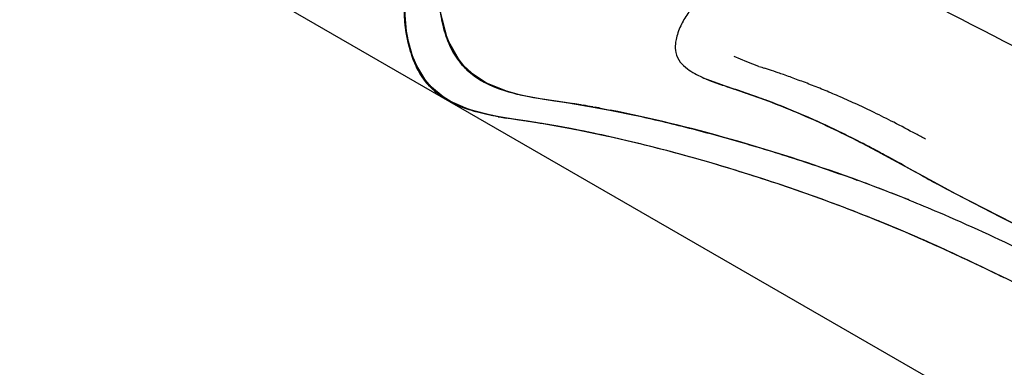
# Model space of a CAD drawing. Header units: inches. Extents: x 3 to 177, y 3 to 114.
# Tile 36 of 95: x 155.1228 to 155.284, y 69.9665 to 70.0235. Entities that reach past the tile are written whole.
import ezdxf

# ---------------------------------------------------------------- set-up
doc = ezdxf.new("R2010")
doc.units = ezdxf.units.IN
doc.header["$LTSCALE"] = 9.973333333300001
doc.header["$MEASUREMENT"] = 0
doc.linetypes.add('DOT', pattern=[0.2, 0.1, -0.1])
doc.layers.get('0').update_dxf_attribs({"linetype": 'CONTINUOUS'})
doc.layers.add('05_ALL_CURVES', color=7, linetype='CONTINUOUS')

msp = doc.modelspace()

# ---------------------------------------------------------------- linework, layer by layer
at = {"color": 7, "linetype": 'Continuous'}
for p, q in [((155.2418321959, 70.0165360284), (155.2397589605, 70.0174109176)), ((155.2438467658, 70.0158197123), (155.2418321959, 70.0165360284)), ((155.2455626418, 70.0152457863), (155.2447248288, 70.0155248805)), ((155.2347081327, 70.013957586), (155.2382790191, 70.0126051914)), ((155.2352176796, 70.0137375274), (155.2448370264, 70.0103234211)), ((155.2146816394, 70.0095098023), (155.2150265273, 70.0094514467)), ((155.2010996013, 70.0075652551), (155.1979983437, 70.0082344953)), ((155.216616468, 70.009174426), (155.2170159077, 70.009102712)), ((155.2177795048, 70.0089631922), (155.2181350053, 70.00889713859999)), ((155.2068586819, 70.0066624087), (155.2021710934, 70.0073813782)), ((155.2055228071, 70.0068687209), (155.2024896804, 70.0073296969)), ((155.2080088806, 70.0064782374), (155.2072927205, 70.0065936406)), ((155.2098224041, 70.0061747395), (155.2092291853, 70.00627584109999)), ((155.211471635, 70.0058839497), (155.2108276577, 70.0059992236)), ((155.211767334, 70.0058302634), (155.211471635, 70.0058839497)), ((155.2122117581, 70.0057486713), (155.211767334, 70.0058302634)), ((155.2126778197, 70.0056619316), (155.2122117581, 70.0057486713)), ((155.2132230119, 70.0055589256), (155.2126778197, 70.0056619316)), ((155.2139174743, 70.0054252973), (155.2137473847, 70.0054582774)), ((155.2194195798, 70.0042717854), (155.2191045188, 70.0043421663)), ((155.2607527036, 70.0032165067), (155.2662754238, 70.0002718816)), ((155.2637006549, 70.0016650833), (155.2704410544, 69.9979805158)), ((155.2670335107, 69.9998570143), (155.2677456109, 69.9994637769)), ((155.2677456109, 69.9994637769), (155.2699475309, 69.9982518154)), ((155.2677460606, 69.99946576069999), (155.2717799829, 69.9972434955)), ((155.2686252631, 69.9989817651), (155.2708808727, 69.9977381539)), ((155.2699475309, 69.9982518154), (155.274503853, 69.9957582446)), ((155.2717799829, 69.9972434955), (155.2760776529, 69.9949127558)), ((155.2730280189, 69.9965597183), (155.2733374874, 69.9963908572)), ((155.274503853, 69.9957582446), (155.2833555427, 69.99115838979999)), ((155.2760776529, 69.9949127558), (155.2879092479, 69.9888783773)), ((155.268455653, 69.9938902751), (155.2682559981, 69.9939707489)), ((155.2833555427, 69.99115838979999), (155.2942079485, 69.9857297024))]:
    msp.add_line(p, q, dxfattribs=at)
for points in [[(155.2045230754, 70.0070185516), (155.2003014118, 70.0077149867), (155.1963457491, 70.0087195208), (155.192729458, 70.0103267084), (155.1896201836, 70.01287437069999), (155.1873239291, 70.0167139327), (155.1861636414, 70.020873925), (155.1857571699, 70.0255172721), (155.1863485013, 70.0296258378), (155.1879567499, 70.0326969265)], [(155.1913765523, 70.029896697), (155.1915957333, 70.0249119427), (155.1927624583, 70.020264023), (155.194982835, 70.0163285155), (155.1978166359, 70.01383876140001), (155.2011196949, 70.0122121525), (155.2047332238, 70.0111670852)], [(155.2026441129, 70.0117036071), (155.1992155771, 70.0130402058), (155.1960960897, 70.0151615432), (155.1937395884, 70.0181345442), (155.1922717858, 70.0217585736), (155.1914780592, 70.0258121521), (155.1913889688, 70.0300226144)], [(155.2088133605, 70.00634564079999), (155.2012149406, 70.00754515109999), (155.1974567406, 70.0083800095), (155.1940448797, 70.0096306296), (155.1909248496, 70.0116007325), (155.1884482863, 70.0144518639), (155.1867835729, 70.0182677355), (155.1859000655, 70.022705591), (155.1858590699, 70.0271667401)], [(155.2047332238, 70.0111670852), (155.2086191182, 70.0104556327), (155.2126339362, 70.0098441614), (155.2170362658, 70.0090990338), (155.2217687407, 70.0081812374)], [(155.2191045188, 70.0043421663), (155.2138984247, 70.0054289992), (155.2088133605, 70.00634564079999)]]:
    msp.add_lwpolyline(points, dxfattribs=at)
for centre, radius, start, end in [((155.3014595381, 70.18594615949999), 0.1796169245, 251.2914954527, 251.5869558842), ((155.1949047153, 69.8632771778), 0.1601895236, 71.0232564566, 71.5644663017), ((155.2003504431, 69.8792762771), 0.1432891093, 70.6396341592, 71.0021035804), ((155.2013284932, 69.8820469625), 0.1403508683, 69.7095930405, 70.641364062), ((155.330981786, 70.2871461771), 0.2897698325, 251.3419961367, 251.6534577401), ((155.2024712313, 69.8851409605), 0.1370525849, 68.68019486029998, 69.7091312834), ((155.2031329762, 69.8868437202), 0.1352257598, 67.5905040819, 68.6790851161), ((155.1883903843, 69.8574297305), 0.1629867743, 70.7183305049, 71.6237859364), ((155.1954561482, 69.877977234), 0.1412586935, 70.1168655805, 70.67143420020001), ((155.2029960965, 69.8865231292), 0.1355743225, 66.4488665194, 67.5886758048), ((155.1796215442, 69.801187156), 0.2112523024, 80.4468102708, 80.8081493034), ((155.1817328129, 69.8136633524), 0.1985987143, 79.8835749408, 80.3491848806), ((155.1962866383, 69.88027253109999), 0.138817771, 69.4453285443, 70.1170084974), ((155.1973033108, 69.8829779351), 0.1359276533, 67.3592711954, 69.5311162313), ((155.1971724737, 69.8826323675), 0.1362971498, 68.0820294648, 69.4457069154), ((155.201239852, 69.882529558), 0.1399369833, 65.18226616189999, 66.4430297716), ((155.1987102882, 69.8770547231), 0.1459679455, 64.5797697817, 65.1830577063), ((155.1830424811, 69.8210055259), 0.1911406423, 79.5291409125, 79.76182416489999), ((155.1976118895, 69.8837442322), 0.1351016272, 66.6371988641, 68.0788992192), ((155.1972385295, 69.8828595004), 0.1360618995, 65.9024118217, 67.35329265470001), ((155.1962065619, 69.8804985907), 0.1386384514, 65.0629439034, 66.6359415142), ((155.1958121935, 69.87095915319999), 0.1527173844, 64.0245985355, 64.5794080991), ((155.1867037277, 69.8524407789), 0.1733544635, 62.8129766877, 63.9989594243), ((155.2134984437, 70.0766053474), 0.0701446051, 259.8188364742, 260.7018636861), ((155.2168394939, 70.0967863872), 0.0906003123, 260.6788020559, 260.8867785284), ((155.1709054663, 69.7783033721), 0.2311719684, 80.9437876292, 81.38772684), ((155.1765168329, 69.8127731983), 0.1962489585, 79.0640912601, 81.10588158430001), ((155.174272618, 69.7992927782), 0.2099141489, 80.4139938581, 80.7516250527), ((155.1762491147, 69.8109198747), 0.1981202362, 79.9485102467, 80.2436248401), ((155.1945953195, 69.8769426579), 0.1425422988, 64.4757875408, 65.90359429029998), ((155.190846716, 69.86894869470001), 0.1513713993, 63.53239463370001, 65.06655440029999), ((155.1660276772, 69.81224076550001), 0.2185599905, 61.73325546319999, 62.80655043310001), ((155.1781680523, 69.8215078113), 0.1873597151, 79.0001548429, 79.21642176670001), ((155.1866124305, 69.8602073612), 0.1610840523, 62.92138176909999, 64.4783941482), ((155.1140849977, 69.7150989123), 0.3287168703, 61.4603011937, 61.77779248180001), ((155.1750113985, 69.8370804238), 0.1869571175, 62.0772192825, 63.54093372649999), ((155.1638909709, 69.8155828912), 0.2111600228, 61.79203980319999, 62.94385625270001), ((155.1364674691, 69.7638490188), 0.269712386, 61.64027684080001, 62.1274088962), ((155.0179500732, 69.5451061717), 0.518498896, 61.0881586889, 61.597274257), ((154.9820029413, 69.47991836), 0.5929406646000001, 61.18987945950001, 61.3519357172), ((155.1650730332, 69.7375625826), 0.2763907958, 68.0793151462, 70.1094669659), ((155.163395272, 69.73308497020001), 0.2811711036, 68.0589110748, 69.9329581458), ((155.6100295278, 70.6132931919), 0.7028015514, 241.1058791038, 241.3752364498), ((155.6000990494, 70.5950386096), 0.6820208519, 241.137463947, 241.3432247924), ((155.0999051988, 69.6068425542), 0.4171382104, 63.8042431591, 64.57036756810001), ((155.0886023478, 69.5831234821), 0.4434107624, 63.84928334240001, 64.5672883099)]:
    msp.add_arc(centre, radius, start, end, dxfattribs=at)
for points, knots in [([(155.1854199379, 70.0768776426), (155.1618803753, 70.0889505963), (155.1207259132, 70.1099558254), (155.0668322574, 70.1368896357), (155.0316999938, 70.1538120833), (155.0103775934, 70.1634321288), (154.9987961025, 70.1683350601), (154.9896264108, 70.1718496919), (154.9825292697, 70.1741462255), (154.9771579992, 70.17539150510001), (154.9731591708, 70.1757440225), (154.970183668, 70.1753029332), (154.9680192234, 70.174165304), (154.966400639, 70.1726207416), (154.9649021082, 70.1708845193), (154.9631191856, 70.1691634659), (154.9610716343, 70.16754691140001), (154.9591255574, 70.1658252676), (154.9578265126, 70.1641329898), (154.9572979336, 70.1626000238), (154.957185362, 70.1608384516), (154.958212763, 70.1583699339), (154.9604344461, 70.1556683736), (154.9638241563, 70.1526172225), (154.9676361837, 70.1504152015), (154.9712925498, 70.1505853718), (154.9734427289, 70.151453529), (154.9753549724, 70.15276350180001), (154.9771507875, 70.1543058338), (154.9789193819, 70.1559031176), (154.981361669, 70.1578223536), (154.9846360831, 70.1597559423), (154.9887831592, 70.1614746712), (154.9930454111, 70.1627579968), (154.9973680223, 70.1637996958), (155.0017043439, 70.1647810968), (155.0074461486, 70.1662759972), (155.014602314, 70.1684312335), (155.023296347, 70.1710865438), (155.0321477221, 70.173410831), (155.0408337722, 70.17536790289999), (155.0492074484, 70.17702418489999), (155.0561832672, 70.17795442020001), (155.062152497, 70.178350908), (155.0674137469, 70.1785046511), (155.072280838, 70.1784921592), (155.0765793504, 70.1784181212), (155.0799865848, 70.178261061), (155.0832659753, 70.1779166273), (155.0861978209, 70.1772932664), (155.088609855, 70.1763179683), (155.0900682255, 70.1749384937), (155.0905425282, 70.173554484), (155.0905638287, 70.1724001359), (155.0903315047, 70.1711687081), (155.0897439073, 70.169444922), (155.0886795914, 70.1674136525), (155.0871343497, 70.1652888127), (155.0854170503, 70.16358571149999), (155.083053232, 70.1618264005), (155.0805290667, 70.1604846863), (155.0780494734, 70.159117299), (155.0756161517, 70.1575433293), (155.0726981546, 70.1552391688), (155.0694269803, 70.15209871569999), (155.0663756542, 70.14868201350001), (155.0635619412, 70.1451026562), (155.0609670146, 70.1414297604), (155.0584467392, 70.137734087), (155.0558236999, 70.1340380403), (155.0529137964, 70.13036289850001), (155.0501576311, 70.1273882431), (155.0476731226, 70.12508392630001), (155.0456957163, 70.1233525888), (155.0438485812, 70.121506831), (155.0423384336, 70.1194256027), (155.041449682, 70.1169395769), (155.041566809, 70.1139969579), (155.0428444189, 70.11084611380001), (155.0448641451, 70.1076742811), (155.0472696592, 70.1048167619), (155.0497868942, 70.1026586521), (155.0523059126, 70.1014426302), (155.0547323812, 70.1011571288), (155.056998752, 70.10164314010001), (155.0591126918, 70.1026776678), (155.0611308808, 70.1040886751), (155.063094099, 70.1057363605), (155.0650325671, 70.1074822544), (155.0675585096, 70.1097254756), (155.0720263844, 70.1129468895), (155.0791855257, 70.1156952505), (155.0865281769, 70.11688592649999), (155.0924371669, 70.1178429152), (155.0984532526, 70.11895536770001), (155.1058644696, 70.1204388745), (155.1145681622, 70.1222245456), (155.1234128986, 70.1236279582), (155.1332550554, 70.12384306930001), (155.1423417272, 70.1227260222), (155.1501372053, 70.1210457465), (155.1548651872, 70.1182749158), (155.1568223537, 70.1145364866), (155.1573334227, 70.1113228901), (155.1571732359, 70.108097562), (155.1564493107, 70.1052107), (155.1550844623, 70.1029593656), (155.1532231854, 70.10152591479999), (155.1511493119, 70.1006716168), (155.1489771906, 70.1000851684), (155.1467815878, 70.0995187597), (155.1439584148, 70.0984698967), (155.14064964, 70.0966688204), (155.1370363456, 70.0939644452), (155.1337078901, 70.0909263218), (155.1305987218, 70.0877465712), (155.1276084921, 70.0845936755), (155.12457276, 70.0814964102), (155.1220995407, 70.078733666), (155.1201110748, 70.0762413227), (155.1185456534, 70.0741050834), (155.1172621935, 70.0721960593), (155.1164805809, 70.07052453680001), (155.1161271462, 70.069256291), (155.1160961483, 70.0679625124), (155.1165216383, 70.0667003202), (155.1173534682, 70.06554282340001), (155.1189239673, 70.0640576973), (155.1214180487, 70.0625160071), (155.1246439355, 70.0611427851), (155.1278131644, 70.06026226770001), (155.1314363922, 70.0598656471), (155.1354306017, 70.0605832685), (155.1392792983, 70.0628537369), (155.1420898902, 70.06502746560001), (155.1444598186, 70.06658905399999), (155.147013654, 70.0679078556), (155.1505079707, 70.0691229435), (155.1549880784, 70.0700017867), (155.1597122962, 70.0704564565), (155.1646048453, 70.0706075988), (155.1713167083, 70.0706075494), (155.1781815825, 70.0700014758), (155.1849793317, 70.06810751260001), (155.1901863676, 70.0657934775), (155.1944346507, 70.06302820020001), (155.1978887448, 70.0602468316), (155.200659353, 70.0577187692), (155.2035065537, 70.0548244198), (155.2063094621, 70.0517036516), (155.208747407, 70.0485980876), (155.2103172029, 70.0461107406), (155.2109527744, 70.0443322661), (155.21102281, 70.0432717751), (155.2107121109, 70.04239087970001), (155.2100858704, 70.0417237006), (155.209236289, 70.0412271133), (155.2077790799, 70.0406936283), (155.2056189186, 70.0402803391), (155.202840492, 70.0399081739), (155.2000133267, 70.0394730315), (155.1973804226, 70.0387544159), (155.1951362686, 70.0375666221), (155.1933680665, 70.0359021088), (155.1916243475, 70.0328771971), (155.1911686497, 70.0289444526), (155.1915473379, 70.0247119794), (155.1923253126, 70.0212313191), (155.1936376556, 70.01800867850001), (155.1962569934, 70.0145979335), (155.2008754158, 70.01196931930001), (155.206829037, 70.0106680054), (155.2126324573, 70.00988052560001), (155.2163674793, 70.0092273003), (155.2181350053, 70.00889713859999)], [0, 0, 0, 0, 0.0930225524, 0.1624665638, 0.2118509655, 0.230125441, 0.2447142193, 0.2560677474, 0.2646457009, 0.2709255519, 0.2754188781, 0.2786925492, 0.2813470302, 0.2838690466, 0.28651404, 0.2894159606, 0.2925629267, 0.2956812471, 0.2985551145, 0.2999244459, 0.3013283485, 0.304669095, 0.3089668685, 0.3135690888, 0.320799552, 0.3235278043, 0.3261484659, 0.3288494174, 0.3316471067, 0.3344685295, 0.3372283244, 0.3425567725, 0.3477755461, 0.3529781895, 0.3581925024, 0.3634082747, 0.3686109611, 0.379051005, 0.3896842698, 0.4005739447, 0.4112195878, 0.4209891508, 0.4305810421, 0.4359381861, 0.4420187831, 0.4490852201, 0.4530502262, 0.4571352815, 0.4610754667, 0.464633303, 0.4676445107, 0.4701504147, 0.4713691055, 0.4726935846, 0.4741641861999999, 0.4757566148, 0.4790825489, 0.4821832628, 0.4849618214, 0.4875525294, 0.4925161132, 0.4949904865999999, 0.4975097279, 0.5026968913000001, 0.5080351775, 0.5134363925, 0.5187915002, 0.5240352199, 0.5292460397, 0.5345213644, 0.5399682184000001, 0.5457186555, 0.5487582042, 0.5518799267, 0.5549604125, 0.5579253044, 0.5608531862, 0.5640645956, 0.5680352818, 0.5726624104, 0.5772535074, 0.5811265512, 0.58423939, 0.5869416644, 0.5895548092, 0.5922761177, 0.5951661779, 0.5981944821, 0.6012837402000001, 0.6043393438, 0.6100736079, 0.6205566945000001, 0.6309032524, 0.6362090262, 0.6416069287, 0.6524141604, 0.6627840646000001, 0.6728549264, 0.6838554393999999, 0.697285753, 0.7049060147, 0.7119639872, 0.7155265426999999, 0.7193811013, 0.7232793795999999, 0.7268227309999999, 0.7297449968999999, 0.7323484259, 0.734934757, 0.7375859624, 0.7402583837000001, 0.7429032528, 0.7481561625, 0.7534364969, 0.7587381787, 0.7639869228, 0.7690715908, 0.7740177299, 0.7792358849, 0.7821013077, 0.7852240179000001, 0.7885523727, 0.7901654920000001, 0.7916926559, 0.7931530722, 0.7946442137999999, 0.7962869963, 0.7981169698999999, 0.8022164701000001, 0.8065090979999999, 0.8104202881, 0.8137370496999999, 0.8192694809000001, 0.8243096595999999, 0.8292943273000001, 0.8317782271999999, 0.8342747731, 0.8393835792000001, 0.8447211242, 0.8502944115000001, 0.8560541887, 0.8619246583, 0.8739056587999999, 0.8801235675, 0.886660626, 0.8938623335, 0.8978751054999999, 0.9022473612, 0.9070418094, 0.9121476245, 0.9169845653, 0.92092871, 0.9224143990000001, 0.9235845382, 0.9245909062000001, 0.9256033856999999, 0.9267340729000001, 0.9280238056, 0.9310431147, 0.934438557, 0.9378885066, 0.9410964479, 0.9439887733, 0.946725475, 0.9495220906, 0.9561014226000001, 0.9601796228, 0.9644842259, 0.9685915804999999, 0.9723164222, 0.9794031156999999, 0.9866716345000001, 0.9936774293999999, 1, 1, 1, 1]), ([(155.3080496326, 69.9689837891), (155.2997979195, 69.9731567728), (155.2875743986, 69.9795528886), (155.271028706, 69.9873630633), (155.2585893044, 69.9924809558), (155.2462135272, 69.99689235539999), (155.2360100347, 70.0000311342), (155.2280605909, 70.0021945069), (155.2223241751, 70.0036230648), (155.2166289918, 70.0049067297), (155.2107088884, 70.00605856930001), (155.2043018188, 70.00706157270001), (155.1986340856, 70.00790159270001), (155.1941577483, 70.0094484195), (155.1910808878, 70.0112561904), (155.1885148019, 70.01396975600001), (155.1868571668, 70.017574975), (155.1859534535, 70.0215408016), (155.1855638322, 70.02630259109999), (155.1863287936, 70.0307503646), (155.1888310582, 70.03382412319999), (155.191291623, 70.0353608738), (155.1942759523, 70.0362445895), (155.1975038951, 70.0367272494), (155.2001996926, 70.0370818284), (155.2021943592, 70.0375064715), (155.2037338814, 70.0379926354), (155.2050977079, 70.03885595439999), (155.2054980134, 70.0403110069), (155.2052607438, 70.0416009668), (155.2045939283, 70.0430737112), (155.2035753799, 70.0447432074), (155.2022695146, 70.0465482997), (155.2002374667, 70.049066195), (155.1975374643, 70.05204828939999), (155.1942817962, 70.0552901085), (155.1911261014, 70.0580457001), (155.1871963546, 70.0609903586), (155.1823059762, 70.0637835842), (155.176300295, 70.0658890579), (155.1703567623, 70.0669945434), (155.1644899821, 70.0673956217), (155.1587316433, 70.0673978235), (155.1531246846, 70.0671940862), (155.1477561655, 70.06654937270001), (155.1427324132, 70.0652875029), (155.1381878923, 70.0631165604), (155.1343278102, 70.0600650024), (155.1307691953, 70.0578364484), (155.1273810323, 70.0568808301), (155.1243687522, 70.0567366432), (155.1209165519, 70.05732926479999), (155.1172343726, 70.058627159), (155.1142312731, 70.06022074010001), (155.1122297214, 70.0618481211), (155.1111327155, 70.0631429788), (155.1105266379, 70.0645912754), (155.1105513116, 70.0661013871), (155.1110014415, 70.0675607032), (155.1119713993, 70.0694524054), (155.1134741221, 70.071585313), (155.115261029, 70.0739577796), (155.1170148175, 70.0760565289), (155.1192733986, 70.07855808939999), (155.1221765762, 70.0815132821), (155.1256264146, 70.0851659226), (155.1292560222, 70.0888041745), (155.1332091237, 70.0921754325), (155.1368743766, 70.09450682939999), (155.1400399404, 70.0959172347), (155.1425419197, 70.0966679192), (155.1450609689, 70.0972871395), (155.1474910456, 70.0981871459), (155.1496844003, 70.0998519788), (155.1511427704, 70.1026140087), (155.1517653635, 70.10606392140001), (155.1516414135, 70.1097845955), (155.1504570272, 70.1133150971), (155.1479121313, 70.11589902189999), (155.1447054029, 70.1175332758), (155.1411667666, 70.1185799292), (155.1375565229, 70.1192589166), (155.1330622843, 70.1199402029), (155.1279033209, 70.1204457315), (155.1221697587, 70.1205331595), (155.1169175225, 70.1201796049), (155.1119365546, 70.1194920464), (155.1070183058, 70.1185806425), (155.1020124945, 70.1175790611), (155.0968821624, 70.1165412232), (155.091682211, 70.1155175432), (155.0864923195, 70.1145560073), (155.0813572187, 70.1137474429), (155.0763138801, 70.1128822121), (155.0713601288, 70.1116099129), (155.0664879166, 70.10959274), (155.0626540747, 70.1070704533), (155.0597569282, 70.10453542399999), (155.0575371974, 70.10252481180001), (155.0552823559, 70.1006413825), (155.052942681, 70.0990909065), (155.0504343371, 70.0980902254), (155.0476726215, 70.09796609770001), (155.04474945, 70.0990555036), (155.0418545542, 70.101400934), (155.0391364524, 70.1046447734), (155.0369140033, 70.1082371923), (155.035755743, 70.1118450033), (155.0361910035, 70.1150888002), (155.0377237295, 70.1176705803), (155.0397852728, 70.11983749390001), (155.042057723, 70.1218221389), (155.0449024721, 70.1244692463), (155.0480085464, 70.1279105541), (155.0512484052, 70.1321697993), (155.0541931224, 70.1364449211), (155.0571231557, 70.1407064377), (155.0602903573, 70.1448662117), (155.0637709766, 70.1488194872), (155.0675434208, 70.1524116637), (155.0709408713, 70.1549885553), (155.0738061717, 70.1566490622), (155.0759635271, 70.1577901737), (155.0781009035, 70.1590513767), (155.0801807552, 70.16063431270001), (155.082128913, 70.1627283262), (155.0837713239, 70.1653201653), (155.0849394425, 70.1680678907), (155.0850800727, 70.1705379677), (155.08419055, 70.1720206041), (155.0832106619, 70.1728712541), (155.0819608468, 70.173543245), (155.0799007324, 70.1742732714), (155.0769106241, 70.174822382), (155.0730888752, 70.1751351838), (155.0692041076, 70.1752418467), (155.0644639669, 70.1752947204), (155.0592056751, 70.1752462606), (155.0535566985, 70.1749661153), (155.0469954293, 70.1743271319), (155.0389672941, 70.1729327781), (155.0291235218, 70.1708125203), (155.0189816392, 70.1682496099), (155.0089593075, 70.1651958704), (155.0007085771, 70.1627025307), (154.9940660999, 70.1610863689), (154.9890706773, 70.1599580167), (154.9841280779, 70.1585905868), (154.9793132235, 70.1566979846), (154.9755277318, 70.1544643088), (154.9727659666, 70.1521765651), (154.9707436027, 70.1503345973), (154.9686241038, 70.1486724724), (154.9662281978, 70.1474670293), (154.9633626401, 70.1471781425), (154.9601423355, 70.1482523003), (154.9569016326, 70.1505286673), (154.9543295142, 70.15303129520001), (154.9526957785, 70.1552882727), (154.951897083, 70.15689171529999), (154.9516174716, 70.1584354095), (154.9519060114, 70.1603196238), (154.9532835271, 70.1623737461), (154.9554997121, 70.1643375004), (154.9578455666, 70.1661705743), (154.959795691, 70.1681898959), (154.9615091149, 70.1701579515), (154.9636947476, 70.1717744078), (154.9668976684, 70.172553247), (154.9713606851, 70.17224755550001), (154.977582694, 70.170783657), (154.9861213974, 70.1679094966), (154.9975061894, 70.1633757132), (155.0122573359, 70.1569167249), (155.0308887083, 70.14827396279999), (155.0539128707, 70.1371876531), (155.081841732, 70.1234002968), (155.1304301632, 70.0989949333), (155.2072109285, 70.0596993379), (155.2728210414, 70.025741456), (155.3102746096, 70.006305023)], [0, 0, 0, 0, 0.0251572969, 0.0375281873, 0.0497633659, 0.0617360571, 0.0732613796, 0.0787970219, 0.0841487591, 0.0893431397, 0.09467965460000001, 0.1005499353, 0.1070002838, 0.110214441, 0.1133778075, 0.1166199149, 0.1202036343, 0.1240341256, 0.1276249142, 0.1332399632, 0.1356787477, 0.138198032, 0.1410122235, 0.1440845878, 0.1470726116, 0.1484166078, 0.149609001, 0.1515135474, 0.1524232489, 0.1535428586, 0.1550107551, 0.1568061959, 0.1588549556, 0.1610682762, 0.1656062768, 0.1697915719, 0.1735622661, 0.1769936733, 0.1831416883, 0.1887969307, 0.194225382, 0.1995395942, 0.2047734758, 0.2098876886, 0.2147965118, 0.2194588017, 0.2239247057, 0.2283623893, 0.2328447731, 0.2352186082, 0.2378599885, 0.2409807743, 0.2446855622, 0.2484506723, 0.2501583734, 0.2516788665, 0.2530271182, 0.2543277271, 0.2556975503, 0.2571517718, 0.260094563, 0.2627803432, 0.2652341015, 0.2675319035, 0.2719482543, 0.2765024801, 0.2812018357, 0.2859241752, 0.2906120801, 0.2929589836, 0.2953308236, 0.2977060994, 0.3000201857, 0.3023402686, 0.3050163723, 0.3082978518, 0.3117894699, 0.3150696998, 0.3181608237, 0.3213838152, 0.3247734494, 0.328170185, 0.3313721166, 0.3371396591, 0.3422573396, 0.3469548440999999, 0.3514469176, 0.3559293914, 0.3605616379, 0.3653359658, 0.3701697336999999, 0.3749804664, 0.3796944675, 0.38431274, 0.3888983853, 0.393581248, 0.3985934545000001, 0.4012975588, 0.4040511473, 0.4067425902, 0.4092842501, 0.4116609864, 0.4140026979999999, 0.4166280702, 0.4199523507, 0.4240302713, 0.4280974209, 0.4314067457, 0.4341087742, 0.4367185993, 0.4394400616, 0.4422226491, 0.44492648, 0.4500081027, 0.4548093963, 0.4594769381, 0.4641304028, 0.4688784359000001, 0.4736923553, 0.4784443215, 0.4830320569, 0.4852497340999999, 0.4874474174, 0.4896727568, 0.4919948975, 0.4945322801, 0.4974130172, 0.5002886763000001, 0.5026559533, 0.5037322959, 0.5048757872, 0.5061492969, 0.5075709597, 0.5108072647, 0.5143815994, 0.5179999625, 0.5213769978, 0.5272791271, 0.5323031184, 0.5367599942, 0.5452059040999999, 0.5544508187, 0.5641552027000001, 0.5736530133, 0.5829543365, 0.5875969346, 0.5922479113, 0.5968883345, 0.6015354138, 0.6062879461, 0.6087655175, 0.6112811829, 0.6137311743, 0.6160788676, 0.61848101, 0.6213525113, 0.6251024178, 0.6291864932, 0.6310530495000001, 0.6326645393, 0.6340187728, 0.6352512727, 0.6377592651, 0.6405239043, 0.6433168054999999, 0.645843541, 0.6481451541, 0.6504174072, 0.6531089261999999, 0.6569058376, 0.662488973, 0.6704649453, 0.6813953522, 0.6958204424, 0.7142703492, 0.7372701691, 0.7653423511, 0.7990078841, 0.8851989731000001, 1, 1, 1, 1]), ([(155.1914753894, 70.03082241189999), (155.1912048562, 70.0288575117), (155.1913559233, 70.0257087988), (155.1922271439, 70.021625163), (155.1933418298, 70.0186289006), (155.1950099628, 70.0161100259), (155.1978192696, 70.0135668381), (155.2021550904, 70.0116328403), (155.2075822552, 70.01057005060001), (155.2128500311, 70.0098391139), (155.216332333, 70.0092337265), (155.2180377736, 70.0089151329), (155.2181349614, 70.0088969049)], [0, 0, 0, 0, 0.148615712, 0.2320642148, 0.3128010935, 0.3865817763, 0.4561278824, 0.594113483, 0.735211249, 0.8700105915, 0.9925912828, 1, 1, 1, 1]), ([(155.2351720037, 70.0274678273), (155.2346450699, 70.02711491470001), (155.2336067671, 70.0262795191), (155.2322365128, 70.0246785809), (155.2310739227, 70.0227271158), (155.2303914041, 70.020957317), (155.2301957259, 70.0198396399), (155.2301656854, 70.0195184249)], [0, 0, 0, 0, 0.1973262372, 0.4120295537, 0.6523886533, 0.9004571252, 1, 1, 1, 1]), ([(155.2021712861, 70.0073825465), (155.2009863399, 70.0075766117), (155.1985563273, 70.0080229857), (155.1948196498, 70.0091429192), (155.1909031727, 70.0112210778), (155.188255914, 70.0143739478), (155.1869685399, 70.0175227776), (155.186110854, 70.0206528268), (155.1857631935, 70.0234324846), (155.1857560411, 70.0253918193), (155.1857681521, 70.0258092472)], [0, 0, 0, 0, 0.1300452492, 0.2672943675, 0.421388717, 0.6039570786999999, 0.6982606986, 0.7885273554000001, 0.9548832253, 1, 1, 1, 1]), ([(155.2301652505, 70.0195184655), (155.2301172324, 70.0190384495), (155.2301449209, 70.0179673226), (155.2308569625, 70.0164920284), (155.2320420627, 70.01541604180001), (155.2336577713, 70.01440721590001), (155.2356907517, 70.0135077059), (155.2381147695, 70.0126524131), (155.2405118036, 70.0118634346), (155.2437088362, 70.0107598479), (155.2477214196, 70.0092449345), (155.2525379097, 70.0072126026), (155.2590388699, 70.0041765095), (155.2638329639, 70.00161692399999), (155.2670335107, 69.9998570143)], [0, 0, 0, 0, 0.0336106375, 0.0730877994, 0.1102518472, 0.1437199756, 0.2055770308, 0.264586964, 0.3228410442, 0.3813813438, 0.5002228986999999, 0.6215842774, 0.7455224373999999, 1, 1, 1, 1]), ([(155.2181349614, 70.0088969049), (155.2195461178, 70.0086322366), (155.2239356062, 70.0077614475), (155.2314085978, 70.0060079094), (155.2406592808, 70.0035150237), (155.2502109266, 70.0005852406), (155.2566311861, 69.9983702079), (155.2598705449, 69.9971866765)], [0, 0, 0, 0, 0.0992617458, 0.3093793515, 0.5305509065, 0.7615543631, 1, 1, 1, 1]), ([(155.2591078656, 69.9974651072), (155.2525285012, 69.99984894), (155.2394363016, 70.0040464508), (155.2260848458, 70.00735606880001), (155.2194690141, 70.00864268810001)], [0, 0, 0, 0, 0.5093948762, 1, 1, 1, 1]), ([(155.2194198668, 70.00427306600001), (155.2182322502, 70.0045387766), (155.2135334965, 70.00555007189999), (155.2087953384, 70.0063736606), (155.2052464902, 70.0069101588)], [0, 0, 0, 0, 0.2532126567, 1, 1, 1, 1]), ([(155.2790252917, 69.983565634), (155.2740472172, 69.9859309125), (155.2617493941, 69.9914132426), (155.2418812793, 69.9985047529), (155.2268518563, 70.0026102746), (155.2194198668, 70.00427306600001)], [0, 0, 0, 0, 0.2615565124, 0.6385789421, 1, 1, 1, 1]), ([(155.2684557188, 69.99389043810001), (155.2700689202, 69.9932402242), (155.2765360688, 69.9905631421), (155.2828898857, 69.9876186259), (155.287622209, 69.9853233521)], [0, 0, 0, 0, 0.2485122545, 1, 1, 1, 1]), ([(155.2790254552, 69.9835634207), (155.2777338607, 69.9841771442), (155.2725791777, 69.9865928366), (155.2673564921, 69.98886480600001), (155.2634061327, 69.99046645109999)], [0, 0, 0, 0, 0.2511976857, 1, 1, 1, 1])]:
    msp.add_open_spline(points, degree=3, knots=knots, dxfattribs=at)
at = {"layer": '05_ALL_CURVES', "color": 7, "linetype": 'DOT'}
msp.add_line((154.9516966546, 70.1494828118), (155.4180467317, 69.8802415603), dxfattribs=at)

doc.saveas('drawing.dxf')
